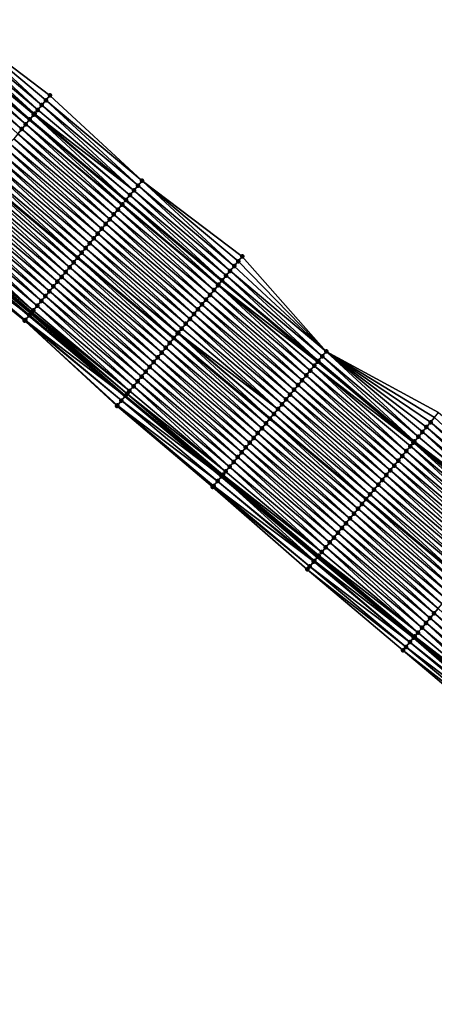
# Model space of a CAD drawing. Header units: feet. Extents: x 2010743 to 2022806, y 818705 to 837694.
# Tile 47 of 256: x 2017167 to 2017233, y 818812 to 818969. Entities that reach past the tile are written whole.
import ezdxf

# ---------------------------------------------------------------- set-up
doc = ezdxf.new("R2010")
doc.units = ezdxf.units.FT
doc.header["$MEASUREMENT"] = 0
for name, color, linetype, lineweight in [('EP_Travel Lane', 172, 'Continuous', 53), ('Road Shots', 141, 'Continuous', 100), ('STRIPING', 60, 'Continuous', 53)]:
    doc.layers.add(name, color=color, linetype=linetype, lineweight=lineweight)
doc.layers.add('I-77-MM17-21_NB-Surface-Border', color=7, linetype='Continuous')
doc.layers.add('I-77-MM17-21_NB-Surface-TIN', color=7, linetype='Continuous')

msp = doc.modelspace()

# ---------------------------------------------------------------- linework, layer by layer
at = {"layer": 'EP_Travel Lane'}
for points in [[(2017152.78, 818965.66, 278.73), (2017168.11, 818952.82, 278.83), (2017183.44, 818939.98, 278.9), (2017198.78, 818927.14, 278.97), (2017214.11, 818914.3, 279.04), (2017229.44, 818901.45, 279.08), (2017244.77, 818888.61, 279.09), (2017260.11, 818875.77, 279.08), (2017275.43, 818862.95, 279.04), (2017290.78, 818850.13, 278.98), (2017306.13, 818837.31, 278.92), (2017321.48, 818824.49, 278.87), (2017336.83, 818811.67, 278.79), (2017352.18, 818798.85, 278.71), (2017367.53, 818786.03, 278.63), (2017382.88, 818773.21, 278.56), (2017398.23, 818760.39, 278.42), (2017413.58, 818747.57, 278.28), (2017428.95, 818734.69, 278.05), (2017440.28, 818725.15, 277.98)], [(2017152.7, 818934.42, 279.18), (2017168.03, 818921.58, 279.25), (2017183.36, 818908.73, 279.31), (2017198.7, 818895.89, 279.37), (2017214.03, 818883.05, 279.41), (2017229.36, 818870.21, 279.42), (2017244.69, 818857.37, 279.43), (2017260.05, 818844.51, 279.4), (2017275.39, 818831.68, 279.35), (2017290.73, 818818.85, 279.29), (2017306.07, 818806.02, 279.25), (2017321.41, 818793.19, 279.18), (2017336.75, 818780.35, 279.09), (2017352.09, 818767.52, 279.02), (2017367.43, 818754.69, 278.93), (2017382.77, 818741.86, 278.83), (2017398.11, 818729.02, 278.69), (2017413.39, 818716.21, 278.52), (2017424.71, 818706.67, 278.41)]]:
    msp.add_polyline3d(points, dxfattribs=at)
at = {"layer": 'I-77-MM17-21_NB-Surface-Border', "color": 3, "linetype": 'Continuous', "lineweight": -3}
for points in [[(2017155.37, 818968.76, 278.62), (2017171.35, 818956.68, 278.66), (2017186.04, 818943.08, 278.72), (2017202.01, 818931, 278.7), (2017215.42, 818915.86, 278.95), (2017233.32, 818906.09, 278.7), (2017248.65, 818893.24, 278.71), (2017263.99, 818880.4, 278.68), (2017279.3, 818867.6, 278.7), (2017294.66, 818854.79, 278.63), (2017309.38, 818841.21, 278.68), (2017324.74, 818828.4, 278.65), (2017339.46, 818814.82, 278.63), (2017354.82, 818802.01, 278.56), (2017370.82, 818789.97, 278.44)], [(2017365.85, 818752.79, 278.86), (2017350.91, 818766.1, 278.99), (2017335.76, 818779.17, 279.06), (2017320.49, 818792.08, 279.16), (2017304.81, 818804.5, 279.2), (2017289.19, 818817, 279.22), (2017273.61, 818829.55, 279.27), (2017258.26, 818842.36, 279.31), (2017242.93, 818855.26, 279.36), (2017227.65, 818868.17, 279.35), (2017212.38, 818881.09, 279.33), (2017197.3, 818894.23, 279.32), (2017182.04, 818907.15, 279.26), (2017167.34, 818920.75, 279.23), (2017151.76, 818933.3, 279.16)]]:
    msp.add_polyline3d(points, dxfattribs=at)
at = {"layer": 'I-77-MM17-21_NB-Surface-TIN', "color": 128, "linetype": 'Continuous', "lineweight": -3}
for points in [[(2017170.06, 818955.15, 278.75), (2017155.37, 818968.76, 278.62), (2017154.73, 818967.99, 278.66)], [(2017170.06, 818955.15, 278.75), (2017170.71, 818955.92, 278.7), (2017155.37, 818968.76, 278.62)], [(2017170.71, 818955.92, 278.7), (2017171.35, 818956.68, 278.66), (2017155.37, 818968.76, 278.62)], [(2017168.9, 818953.76, 278.81), (2017154.09, 818967.23, 278.7), (2017153.45, 818966.46, 278.71)], [(2017169.42, 818954.38, 278.79), (2017154.73, 818967.99, 278.66), (2017154.09, 818967.23, 278.7)], [(2017168.9, 818953.76, 278.81), (2017169.42, 818954.38, 278.79), (2017154.09, 818967.23, 278.7)], [(2017169.42, 818954.38, 278.79), (2017170.06, 818955.15, 278.75), (2017154.73, 818967.99, 278.66)], [(2017167.49, 818952.08, 278.84), (2017152.78, 818965.66, 278.73), (2017152.16, 818964.93, 278.76)], [(2017152.8, 818965.69, 278.73), (2017152.78, 818965.66, 278.73), (2017168.11, 818952.82, 278.83)], [(2017167.49, 818952.08, 278.84), (2017168.11, 818952.82, 278.83), (2017152.78, 818965.66, 278.73)], [(2017168.14, 818952.85, 278.83), (2017153.45, 818966.46, 278.71), (2017152.8, 818965.69, 278.73)], [(2017168.14, 818952.85, 278.83), (2017152.8, 818965.69, 278.73), (2017168.11, 818952.82, 278.83)], [(2017168.14, 818952.85, 278.83), (2017168.78, 818953.62, 278.81), (2017153.45, 818966.46, 278.71)], [(2017168.78, 818953.62, 278.81), (2017168.9, 818953.76, 278.81), (2017153.45, 818966.46, 278.71)], [(2017166.85, 818951.32, 278.86), (2017152.16, 818964.93, 278.76), (2017151.52, 818964.16, 278.78)], [(2017166.21, 818950.55, 278.87), (2017166.85, 818951.32, 278.86), (2017151.52, 818964.16, 278.78)], [(2017166.85, 818951.32, 278.86), (2017167.49, 818952.08, 278.84), (2017152.16, 818964.93, 278.76)], [(2017186.04, 818943.08, 278.72), (2017171.35, 818956.68, 278.66), (2017170.71, 818955.92, 278.7)], [(2017184.75, 818941.54, 278.82), (2017170.06, 818955.15, 278.75), (2017169.42, 818954.38, 278.79)], [(2017185.4, 818942.31, 278.78), (2017170.71, 818955.92, 278.7), (2017170.06, 818955.15, 278.75)], [(2017184.75, 818941.54, 278.82), (2017185.4, 818942.31, 278.78), (2017170.06, 818955.15, 278.75)], [(2017185.4, 818942.31, 278.78), (2017186.04, 818943.08, 278.72), (2017170.71, 818955.92, 278.7)], [(2017183.47, 818940.01, 278.9), (2017168.78, 818953.62, 278.81), (2017168.14, 818952.85, 278.83)], [(2017184.11, 818940.78, 278.86), (2017168.9, 818953.76, 278.81), (2017168.78, 818953.62, 278.81)], [(2017183.47, 818940.01, 278.9), (2017184.11, 818940.78, 278.86), (2017168.78, 818953.62, 278.81)], [(2017184.75, 818941.54, 278.82), (2017169.42, 818954.38, 278.79), (2017168.9, 818953.76, 278.81)], [(2017184.11, 818940.78, 278.86), (2017184.75, 818941.54, 278.82), (2017168.9, 818953.76, 278.81)], [(2017181.54, 818937.71, 278.95), (2017166.85, 818951.32, 278.86), (2017166.21, 818950.55, 278.87)], [(2017182.19, 818938.48, 278.93), (2017167.49, 818952.08, 278.84), (2017166.85, 818951.32, 278.86)], [(2017181.54, 818937.71, 278.95), (2017182.19, 818938.48, 278.93), (2017166.85, 818951.32, 278.86)], [(2017182.88, 818939.31, 278.92), (2017168.11, 818952.82, 278.83), (2017167.49, 818952.08, 278.84)], [(2017182.19, 818938.48, 278.93), (2017182.83, 818939.24, 278.92), (2017167.49, 818952.08, 278.84)], [(2017182.83, 818939.24, 278.92), (2017182.88, 818939.31, 278.92), (2017167.49, 818952.08, 278.84)], [(2017168.14, 818952.85, 278.83), (2017168.11, 818952.82, 278.83), (2017183.44, 818939.98, 278.9)], [(2017182.88, 818939.31, 278.92), (2017183.44, 818939.98, 278.9), (2017168.11, 818952.82, 278.83)], [(2017183.47, 818940.01, 278.9), (2017168.14, 818952.85, 278.83), (2017183.44, 818939.98, 278.9)], [(2017180.26, 818936.18, 278.98), (2017165.57, 818949.78, 278.89), (2017164.93, 818949.02, 278.9)], [(2017180.9, 818936.94, 278.96), (2017166.21, 818950.55, 278.87), (2017165.57, 818949.78, 278.89)], [(2017180.26, 818936.18, 278.98), (2017180.9, 818936.94, 278.96), (2017165.57, 818949.78, 278.89)], [(2017180.9, 818936.94, 278.96), (2017181.54, 818937.71, 278.95), (2017166.21, 818950.55, 278.87)], [(2017178.97, 818934.64, 279.01), (2017164.28, 818948.25, 278.92), (2017163.64, 818947.48, 278.93)], [(2017179.62, 818935.41, 278.99), (2017164.93, 818949.02, 278.9), (2017164.28, 818948.25, 278.92)], [(2017178.97, 818934.64, 279.01), (2017179.62, 818935.41, 278.99), (2017164.28, 818948.25, 278.92)], [(2017179.62, 818935.41, 278.99), (2017180.26, 818936.18, 278.98), (2017164.93, 818949.02, 278.9)], [(2017177.69, 818933.11, 279.03), (2017163, 818946.72, 278.94), (2017162.36, 818945.95, 278.96)], [(2017178.33, 818933.88, 279.02), (2017163.64, 818947.48, 278.93), (2017163, 818946.72, 278.94)], [(2017177.69, 818933.11, 279.03), (2017178.33, 818933.88, 279.02), (2017163, 818946.72, 278.94)], [(2017178.33, 818933.88, 279.02), (2017178.97, 818934.64, 279.01), (2017163.64, 818947.48, 278.93)], [(2017176.41, 818931.58, 279.06), (2017161.72, 818945.18, 278.97), (2017161.07, 818944.42, 278.98)], [(2017177.05, 818932.34, 279.05), (2017162.36, 818945.95, 278.96), (2017161.72, 818945.18, 278.97)], [(2017176.41, 818931.58, 279.06), (2017177.05, 818932.34, 279.05), (2017161.72, 818945.18, 278.97)], [(2017177.05, 818932.34, 279.05), (2017177.69, 818933.11, 279.03), (2017162.36, 818945.95, 278.96)], [(2017175.12, 818930.04, 279.09), (2017160.43, 818943.65, 278.99), (2017159.79, 818942.88, 279.02)], [(2017161.07, 818944.42, 278.98), (2017160.43, 818943.65, 278.99), (2017175.76, 818930.81, 279.07)], [(2017175.12, 818930.04, 279.09), (2017175.76, 818930.81, 279.07), (2017160.43, 818943.65, 278.99)], [(2017176.41, 818931.58, 279.06), (2017161.07, 818944.42, 278.98), (2017175.76, 818930.81, 279.07)], [(2017173.84, 818928.51, 279.12), (2017159.15, 818942.12, 279.03), (2017158.51, 818941.35, 279.05)], [(2017174.48, 818929.28, 279.1), (2017159.79, 818942.88, 279.02), (2017159.15, 818942.12, 279.03)], [(2017173.84, 818928.51, 279.12), (2017174.48, 818929.28, 279.1), (2017159.15, 818942.12, 279.03)], [(2017174.48, 818929.28, 279.1), (2017175.12, 818930.04, 279.09), (2017159.79, 818942.88, 279.02)], [(2017200.09, 818928.7, 278.88), (2017185.4, 818942.31, 278.78), (2017184.75, 818941.54, 278.82)], [(2017200.73, 818929.47, 278.82), (2017186.04, 818943.08, 278.72), (2017185.4, 818942.31, 278.78)], [(2017200.09, 818928.7, 278.88), (2017200.73, 818929.47, 278.82), (2017185.4, 818942.31, 278.78)], [(2017200.73, 818929.47, 278.82), (2017201.37, 818930.23, 278.76), (2017186.04, 818943.08, 278.72)], [(2017201.37, 818930.23, 278.76), (2017202.01, 818931, 278.7), (2017186.04, 818943.08, 278.72)], [(2017172.55, 818926.98, 279.15), (2017157.86, 818940.59, 279.06), (2017157.22, 818939.82, 279.08)], [(2017173.2, 818927.74, 279.13), (2017158.51, 818941.35, 279.05), (2017157.86, 818940.59, 279.06)], [(2017172.55, 818926.98, 279.15), (2017173.2, 818927.74, 279.13), (2017157.86, 818940.59, 279.06)], [(2017173.2, 818927.74, 279.13), (2017173.84, 818928.51, 279.12), (2017158.51, 818941.35, 279.05)], [(2017198.8, 818927.17, 278.97), (2017184.11, 818940.78, 278.86), (2017183.47, 818940.01, 278.9)], [(2017199.44, 818927.94, 278.94), (2017184.75, 818941.54, 278.82), (2017184.11, 818940.78, 278.86)], [(2017198.8, 818927.17, 278.97), (2017199.44, 818927.94, 278.94), (2017184.11, 818940.78, 278.86)], [(2017199.44, 818927.94, 278.94), (2017200.09, 818928.7, 278.88), (2017184.75, 818941.54, 278.82)], [(2017171.27, 818925.44, 279.18), (2017156.58, 818939.05, 279.09), (2017155.94, 818938.29, 279.11)], [(2017171.91, 818926.21, 279.16), (2017157.22, 818939.82, 279.08), (2017156.58, 818939.05, 279.09)], [(2017171.27, 818925.44, 279.18), (2017171.91, 818926.21, 279.16), (2017156.58, 818939.05, 279.09)], [(2017171.91, 818926.21, 279.16), (2017172.55, 818926.98, 279.15), (2017157.22, 818939.82, 279.08)], [(2017197.52, 818925.64, 279), (2017182.83, 818939.24, 278.92), (2017182.19, 818938.48, 278.93)], [(2017198.16, 818926.4, 278.99), (2017182.88, 818939.31, 278.92), (2017182.83, 818939.24, 278.92)], [(2017197.52, 818925.64, 279), (2017198.16, 818926.4, 278.99), (2017182.83, 818939.24, 278.92)], [(2017198.23, 818926.49, 278.99), (2017183.44, 818939.98, 278.9), (2017182.88, 818939.31, 278.92)], [(2017198.16, 818926.4, 278.99), (2017198.23, 818926.49, 278.99), (2017182.88, 818939.31, 278.92)], [(2017183.47, 818940.01, 278.9), (2017183.44, 818939.98, 278.9), (2017198.78, 818927.14, 278.97)], [(2017198.23, 818926.49, 278.99), (2017198.78, 818927.14, 278.97), (2017183.44, 818939.98, 278.9)], [(2017198.8, 818927.17, 278.97), (2017183.47, 818940.01, 278.9), (2017198.78, 818927.14, 278.97)], [(2017169.99, 818923.91, 279.21), (2017155.29, 818937.52, 279.12), (2017154.65, 818936.75, 279.14)], [(2017170.63, 818924.68, 279.19), (2017155.94, 818938.29, 279.11), (2017155.29, 818937.52, 279.12)], [(2017169.99, 818923.91, 279.21), (2017170.63, 818924.68, 279.19), (2017155.29, 818937.52, 279.12)], [(2017170.63, 818924.68, 279.19), (2017171.27, 818925.44, 279.18), (2017155.94, 818938.29, 279.11)], [(2017196.23, 818924.1, 279.03), (2017181.54, 818937.71, 278.95), (2017180.9, 818936.94, 278.96)], [(2017196.88, 818924.87, 279.02), (2017182.19, 818938.48, 278.93), (2017181.54, 818937.71, 278.95)], [(2017196.23, 818924.1, 279.03), (2017196.88, 818924.87, 279.02), (2017181.54, 818937.71, 278.95)], [(2017196.88, 818924.87, 279.02), (2017197.52, 818925.64, 279), (2017182.19, 818938.48, 278.93)], [(2017168.7, 818922.38, 279.24), (2017154.01, 818935.99, 279.16), (2017153.37, 818935.22, 279.18)], [(2017169.34, 818923.14, 279.23), (2017154.65, 818936.75, 279.14), (2017154.01, 818935.99, 279.16)], [(2017168.7, 818922.38, 279.24), (2017169.34, 818923.14, 279.23), (2017154.01, 818935.99, 279.16)], [(2017169.34, 818923.14, 279.23), (2017169.99, 818923.91, 279.21), (2017154.65, 818936.75, 279.14)], [(2017194.95, 818922.57, 279.06), (2017180.26, 818936.18, 278.98), (2017179.62, 818935.41, 278.99)], [(2017195.59, 818923.34, 279.05), (2017180.9, 818936.94, 278.96), (2017180.26, 818936.18, 278.98)], [(2017194.95, 818922.57, 279.06), (2017195.59, 818923.34, 279.05), (2017180.26, 818936.18, 278.98)], [(2017195.59, 818923.34, 279.05), (2017196.23, 818924.1, 279.03), (2017180.9, 818936.94, 278.96)], [(2017152.08, 818933.69, 279.17), (2017168.03, 818921.58, 279.25), (2017152.7, 818934.42, 279.18)], [(2017168.06, 818921.61, 279.25), (2017152.73, 818934.45, 279.18), (2017152.7, 818934.42, 279.18)], [(2017168.06, 818921.61, 279.25), (2017152.7, 818934.42, 279.18), (2017168.03, 818921.58, 279.25)], [(2017168.06, 818921.61, 279.25), (2017152.91, 818934.67, 279.18), (2017152.73, 818934.45, 279.18)], [(2017168.29, 818921.88, 279.25), (2017153.02, 818934.81, 279.18), (2017152.91, 818934.67, 279.18)], [(2017168.06, 818921.61, 279.25), (2017168.29, 818921.88, 279.25), (2017152.91, 818934.67, 279.18)], [(2017168.48, 818922.11, 279.25), (2017153.37, 818935.22, 279.18), (2017153.02, 818934.81, 279.18)], [(2017168.29, 818921.88, 279.25), (2017168.48, 818922.11, 279.25), (2017153.02, 818934.81, 279.18)], [(2017168.48, 818922.11, 279.25), (2017168.7, 818922.38, 279.24), (2017153.37, 818935.22, 279.18)], [(2017193.67, 818921.04, 279.09), (2017178.97, 818934.64, 279.01), (2017178.33, 818933.88, 279.02)], [(2017194.31, 818921.8, 279.08), (2017179.62, 818935.41, 278.99), (2017178.97, 818934.64, 279.01)], [(2017193.67, 818921.04, 279.09), (2017194.31, 818921.8, 279.08), (2017178.97, 818934.64, 279.01)], [(2017194.31, 818921.8, 279.08), (2017194.95, 818922.57, 279.06), (2017179.62, 818935.41, 278.99)], [(2017167.34, 818920.75, 279.23), (2017152.08, 818933.69, 279.17), (2017151.76, 818933.3, 279.16)], [(2017167.42, 818920.84, 279.23), (2017168.03, 818921.58, 279.25), (2017152.08, 818933.69, 279.17)], [(2017167.34, 818920.75, 279.23), (2017167.42, 818920.84, 279.23), (2017152.08, 818933.69, 279.17)], [(2017192.38, 818919.5, 279.12), (2017177.69, 818933.11, 279.03), (2017177.05, 818932.34, 279.05)], [(2017193.02, 818920.27, 279.1), (2017178.33, 818933.88, 279.02), (2017177.69, 818933.11, 279.03)], [(2017192.38, 818919.5, 279.12), (2017193.02, 818920.27, 279.1), (2017177.69, 818933.11, 279.03)], [(2017193.02, 818920.27, 279.1), (2017193.67, 818921.04, 279.09), (2017178.33, 818933.88, 279.02)], [(2017176.41, 818931.58, 279.06), (2017175.76, 818930.81, 279.07), (2017191.1, 818917.97, 279.13)], [(2017191.82, 818918.83, 279.12), (2017177.05, 818932.34, 279.05), (2017176.41, 818931.58, 279.06)], [(2017191.74, 818918.74, 279.12), (2017176.41, 818931.58, 279.06), (2017191.1, 818917.97, 279.13)], [(2017191.74, 818918.74, 279.12), (2017191.82, 818918.83, 279.12), (2017176.41, 818931.58, 279.06)], [(2017191.82, 818918.83, 279.12), (2017192.38, 818919.5, 279.12), (2017177.05, 818932.34, 279.05)], [(2017215.42, 818915.86, 278.95), (2017202.01, 818931, 278.7), (2017201.37, 818930.23, 278.76)], [(2017189.81, 818916.44, 279.17), (2017175.12, 818930.04, 279.09), (2017174.48, 818929.28, 279.1)], [(2017190.46, 818917.2, 279.15), (2017175.76, 818930.81, 279.07), (2017175.12, 818930.04, 279.09)], [(2017189.81, 818916.44, 279.17), (2017190.46, 818917.2, 279.15), (2017175.12, 818930.04, 279.09)], [(2017190.46, 818917.2, 279.15), (2017191.1, 818917.97, 279.13), (2017175.76, 818930.81, 279.07)], [(2017215.42, 818915.86, 278.95), (2017200.73, 818929.47, 278.82), (2017200.09, 818928.7, 278.88)], [(2017215.42, 818915.86, 278.95), (2017201.37, 818930.23, 278.76), (2017200.73, 818929.47, 278.82)], [(2017188.53, 818914.9, 279.2), (2017173.84, 818928.51, 279.12), (2017173.2, 818927.74, 279.13)], [(2017189.17, 818915.67, 279.18), (2017174.48, 818929.28, 279.1), (2017173.84, 818928.51, 279.12)], [(2017188.53, 818914.9, 279.2), (2017189.17, 818915.67, 279.18), (2017173.84, 818928.51, 279.12)], [(2017189.17, 818915.67, 279.18), (2017189.81, 818916.44, 279.17), (2017174.48, 818929.28, 279.1)], [(2017214.14, 818914.33, 279.04), (2017199.44, 818927.94, 278.94), (2017198.8, 818927.17, 278.97)], [(2017214.78, 818915.09, 279), (2017200.09, 818928.7, 278.88), (2017199.44, 818927.94, 278.94)], [(2017214.14, 818914.33, 279.04), (2017214.78, 818915.09, 279), (2017199.44, 818927.94, 278.94)], [(2017214.78, 818915.09, 279), (2017215.42, 818915.86, 278.95), (2017200.09, 818928.7, 278.88)], [(2017186.6, 818912.6, 279.24), (2017171.91, 818926.21, 279.16), (2017171.27, 818925.44, 279.18)], [(2017187.24, 818913.37, 279.23), (2017172.55, 818926.98, 279.15), (2017171.91, 818926.21, 279.16)], [(2017186.6, 818912.6, 279.24), (2017187.24, 818913.37, 279.23), (2017171.91, 818926.21, 279.16)], [(2017187.89, 818914.14, 279.22), (2017173.2, 818927.74, 279.13), (2017172.55, 818926.98, 279.15)], [(2017187.24, 818913.37, 279.23), (2017187.89, 818914.14, 279.22), (2017172.55, 818926.98, 279.15)], [(2017187.89, 818914.14, 279.22), (2017188.53, 818914.9, 279.2), (2017173.2, 818927.74, 279.13)], [(2017212.85, 818912.79, 279.07), (2017198.16, 818926.4, 278.99), (2017197.52, 818925.64, 279)], [(2017213.49, 818913.56, 279.05), (2017198.23, 818926.49, 278.99), (2017198.16, 818926.4, 278.99)], [(2017212.85, 818912.79, 279.07), (2017213.49, 818913.56, 279.05), (2017198.16, 818926.4, 278.99)], [(2017214.02, 818914.19, 279.04), (2017198.78, 818927.14, 278.97), (2017198.23, 818926.49, 278.99)], [(2017213.49, 818913.56, 279.05), (2017214.02, 818914.19, 279.04), (2017198.23, 818926.49, 278.99)], [(2017198.8, 818927.17, 278.97), (2017198.78, 818927.14, 278.97), (2017214.11, 818914.3, 279.04)], [(2017214.02, 818914.19, 279.04), (2017214.11, 818914.3, 279.04), (2017198.78, 818927.14, 278.97)], [(2017214.14, 818914.33, 279.04), (2017198.8, 818927.17, 278.97), (2017214.11, 818914.3, 279.04)], [(2017185.32, 818911.07, 279.28), (2017170.63, 818924.68, 279.19), (2017169.99, 818923.91, 279.21)], [(2017185.96, 818911.84, 279.26), (2017171.27, 818925.44, 279.18), (2017170.63, 818924.68, 279.19)], [(2017185.32, 818911.07, 279.28), (2017185.96, 818911.84, 279.26), (2017170.63, 818924.68, 279.19)], [(2017185.96, 818911.84, 279.26), (2017186.6, 818912.6, 279.24), (2017171.27, 818925.44, 279.18)], [(2017211.57, 818911.26, 279.1), (2017196.88, 818924.87, 279.02), (2017196.23, 818924.1, 279.03)], [(2017212.21, 818912.03, 279.08), (2017197.52, 818925.64, 279), (2017196.88, 818924.87, 279.02)], [(2017211.57, 818911.26, 279.1), (2017212.21, 818912.03, 279.08), (2017196.88, 818924.87, 279.02)], [(2017212.21, 818912.03, 279.08), (2017212.85, 818912.79, 279.07), (2017197.52, 818925.64, 279)], [(2017184.03, 818909.54, 279.31), (2017169.34, 818923.14, 279.23), (2017168.7, 818922.38, 279.24)], [(2017184.68, 818910.3, 279.3), (2017169.99, 818923.91, 279.21), (2017169.34, 818923.14, 279.23)], [(2017184.03, 818909.54, 279.31), (2017184.68, 818910.3, 279.3), (2017169.34, 818923.14, 279.23)], [(2017184.68, 818910.3, 279.3), (2017185.32, 818911.07, 279.28), (2017169.99, 818923.91, 279.21)], [(2017210.28, 818909.73, 279.13), (2017195.59, 818923.34, 279.05), (2017194.95, 818922.57, 279.06)], [(2017210.92, 818910.49, 279.12), (2017196.23, 818924.1, 279.03), (2017195.59, 818923.34, 279.05)], [(2017210.28, 818909.73, 279.13), (2017210.92, 818910.49, 279.12), (2017195.59, 818923.34, 279.05)], [(2017210.92, 818910.49, 279.12), (2017211.57, 818911.26, 279.1), (2017196.23, 818924.1, 279.03)], [(2017167.42, 818920.84, 279.23), (2017183.36, 818908.73, 279.31), (2017168.03, 818921.58, 279.25)], [(2017183.39, 818908.77, 279.31), (2017168.06, 818921.61, 279.25), (2017168.03, 818921.58, 279.25)], [(2017183.39, 818908.77, 279.31), (2017168.03, 818921.58, 279.25), (2017183.36, 818908.73, 279.31)], [(2017183.39, 818908.77, 279.31), (2017168.29, 818921.88, 279.25), (2017168.06, 818921.61, 279.25)], [(2017183.67, 818909.1, 279.31), (2017168.48, 818922.11, 279.25), (2017168.29, 818921.88, 279.25)], [(2017183.39, 818908.77, 279.31), (2017183.67, 818909.1, 279.31), (2017168.29, 818921.88, 279.25)], [(2017184.03, 818909.54, 279.31), (2017168.7, 818922.38, 279.24), (2017168.48, 818922.11, 279.25)], [(2017183.67, 818909.1, 279.31), (2017184.03, 818909.54, 279.31), (2017168.48, 818922.11, 279.25)], [(2017209, 818908.19, 279.15), (2017194.31, 818921.8, 279.08), (2017193.67, 818921.04, 279.09)], [(2017209.64, 818908.96, 279.14), (2017194.95, 818922.57, 279.06), (2017194.31, 818921.8, 279.08)], [(2017209, 818908.19, 279.15), (2017209.64, 818908.96, 279.14), (2017194.31, 818921.8, 279.08)], [(2017209.64, 818908.96, 279.14), (2017210.28, 818909.73, 279.13), (2017194.95, 818922.57, 279.06)], [(2017182.75, 818908, 279.29), (2017167.42, 818920.84, 279.23), (2017167.34, 818920.75, 279.23)], [(2017182.04, 818907.15, 279.26), (2017182.11, 818907.24, 279.26), (2017167.34, 818920.75, 279.23)], [(2017182.11, 818907.24, 279.26), (2017182.75, 818908, 279.29), (2017167.34, 818920.75, 279.23)], [(2017182.75, 818908, 279.29), (2017183.36, 818908.73, 279.31), (2017167.42, 818920.84, 279.23)], [(2017207.71, 818906.66, 279.18), (2017193.02, 818920.27, 279.1), (2017192.38, 818919.5, 279.12)], [(2017208.36, 818907.43, 279.17), (2017193.67, 818921.04, 279.09), (2017193.02, 818920.27, 279.1)], [(2017207.71, 818906.66, 279.18), (2017208.36, 818907.43, 279.17), (2017193.02, 818920.27, 279.1)], [(2017208.36, 818907.43, 279.17), (2017209, 818908.19, 279.15), (2017193.67, 818921.04, 279.09)], [(2017191.74, 818918.74, 279.12), (2017191.1, 818917.97, 279.13), (2017206.43, 818905.13, 279.2)], [(2017207.07, 818905.89, 279.19), (2017191.82, 818918.83, 279.12), (2017191.74, 818918.74, 279.12)], [(2017207.07, 818905.89, 279.19), (2017191.74, 818918.74, 279.12), (2017206.43, 818905.13, 279.2)], [(2017207.71, 818906.66, 279.18), (2017192.38, 818919.5, 279.12), (2017191.82, 818918.83, 279.12)], [(2017207.07, 818905.89, 279.19), (2017207.71, 818906.66, 279.18), (2017191.82, 818918.83, 279.12)], [(2017205.15, 818903.59, 279.24), (2017190.46, 818917.2, 279.15), (2017189.81, 818916.44, 279.17)], [(2017205.79, 818904.36, 279.22), (2017191.1, 818917.97, 279.13), (2017190.46, 818917.2, 279.15)], [(2017205.15, 818903.59, 279.24), (2017205.79, 818904.36, 279.22), (2017190.46, 818917.2, 279.15)], [(2017205.79, 818904.36, 279.22), (2017206.43, 818905.13, 279.2), (2017191.1, 818917.97, 279.13)], [(2017203.86, 818902.06, 279.27), (2017189.17, 818915.67, 279.18), (2017188.53, 818914.9, 279.2)], [(2017204.5, 818902.83, 279.25), (2017189.81, 818916.44, 279.17), (2017189.17, 818915.67, 279.18)], [(2017203.86, 818902.06, 279.27), (2017204.5, 818902.83, 279.25), (2017189.17, 818915.67, 279.18)], [(2017204.5, 818902.83, 279.25), (2017205.15, 818903.59, 279.24), (2017189.81, 818916.44, 279.17)], [(2017230.11, 818902.25, 279.05), (2017215.42, 818915.86, 278.95), (2017214.78, 818915.09, 279)], [(2017230.11, 818902.25, 279.05), (2017230.75, 818903.02, 278.99), (2017215.42, 818915.86, 278.95)], [(2017230.75, 818903.02, 278.99), (2017231.39, 818903.79, 278.91), (2017215.42, 818915.86, 278.95)], [(2017231.39, 818903.79, 278.91), (2017232.04, 818904.55, 278.84), (2017215.42, 818915.86, 278.95)], [(2017232.04, 818904.55, 278.84), (2017232.68, 818905.32, 278.77), (2017215.42, 818915.86, 278.95)], [(2017232.68, 818905.32, 278.77), (2017233.32, 818906.09, 278.7), (2017215.42, 818915.86, 278.95)], [(2017202.58, 818900.53, 279.3), (2017187.89, 818914.14, 279.22), (2017187.24, 818913.37, 279.23)], [(2017203.22, 818901.29, 279.28), (2017188.53, 818914.9, 279.2), (2017187.89, 818914.14, 279.22)], [(2017202.58, 818900.53, 279.3), (2017203.22, 818901.29, 279.28), (2017187.89, 818914.14, 279.22)], [(2017203.22, 818901.29, 279.28), (2017203.86, 818902.06, 279.27), (2017188.53, 818914.9, 279.2)], [(2017229.32, 818901.31, 279.09), (2017214.02, 818914.19, 279.04), (2017213.49, 818913.56, 279.05)], [(2017214.02, 818914.19, 279.04), (2017229.44, 818901.45, 279.08), (2017214.11, 818914.3, 279.04)], [(2017229.32, 818901.31, 279.09), (2017229.44, 818901.45, 279.08), (2017214.02, 818914.19, 279.04)], [(2017214.14, 818914.33, 279.04), (2017214.11, 818914.3, 279.04), (2017229.44, 818901.45, 279.08)], [(2017229.47, 818901.49, 279.08), (2017214.78, 818915.09, 279), (2017214.14, 818914.33, 279.04)], [(2017229.47, 818901.49, 279.08), (2017214.14, 818914.33, 279.04), (2017229.44, 818901.45, 279.08)], [(2017229.47, 818901.49, 279.08), (2017230.11, 818902.25, 279.05), (2017214.78, 818915.09, 279)], [(2017201.29, 818898.99, 279.32), (2017186.6, 818912.6, 279.24), (2017185.96, 818911.84, 279.26)], [(2017201.94, 818899.76, 279.31), (2017187.24, 818913.37, 279.23), (2017186.6, 818912.6, 279.24)], [(2017201.29, 818898.99, 279.32), (2017201.94, 818899.76, 279.31), (2017186.6, 818912.6, 279.24)], [(2017201.94, 818899.76, 279.31), (2017202.58, 818900.53, 279.3), (2017187.24, 818913.37, 279.23)], [(2017227.54, 818899.19, 279.13), (2017212.85, 818912.79, 279.07), (2017212.21, 818912.03, 279.08)], [(2017228.18, 818899.95, 279.11), (2017213.49, 818913.56, 279.05), (2017212.85, 818912.79, 279.07)], [(2017227.54, 818899.19, 279.13), (2017228.18, 818899.95, 279.11), (2017212.85, 818912.79, 279.07)], [(2017228.18, 818899.95, 279.11), (2017228.83, 818900.72, 279.1), (2017213.49, 818913.56, 279.05)], [(2017228.83, 818900.72, 279.1), (2017229.32, 818901.31, 279.09), (2017213.49, 818913.56, 279.05)], [(2017200.01, 818897.46, 279.35), (2017185.32, 818911.07, 279.28), (2017184.68, 818910.3, 279.3)], [(2017200.65, 818898.23, 279.33), (2017185.96, 818911.84, 279.26), (2017185.32, 818911.07, 279.28)], [(2017200.01, 818897.46, 279.35), (2017200.65, 818898.23, 279.33), (2017185.32, 818911.07, 279.28)], [(2017200.65, 818898.23, 279.33), (2017201.29, 818898.99, 279.32), (2017185.96, 818911.84, 279.26)], [(2017225.62, 818896.89, 279.17), (2017210.92, 818910.49, 279.12), (2017210.28, 818909.73, 279.13)], [(2017226.26, 818897.65, 279.16), (2017211.57, 818911.26, 279.1), (2017210.92, 818910.49, 279.12)], [(2017225.62, 818896.89, 279.17), (2017226.26, 818897.65, 279.16), (2017210.92, 818910.49, 279.12)], [(2017226.9, 818898.42, 279.14), (2017212.21, 818912.03, 279.08), (2017211.57, 818911.26, 279.1)], [(2017226.26, 818897.65, 279.16), (2017226.9, 818898.42, 279.14), (2017211.57, 818911.26, 279.1)], [(2017226.9, 818898.42, 279.14), (2017227.54, 818899.19, 279.13), (2017212.21, 818912.03, 279.08)], [(2017198.82, 818896.04, 279.37), (2017183.67, 818909.1, 279.31), (2017183.39, 818908.77, 279.31)], [(2017199.37, 818896.7, 279.37), (2017184.03, 818909.54, 279.31), (2017183.67, 818909.1, 279.31)], [(2017198.82, 818896.04, 279.37), (2017198.94, 818896.19, 279.38), (2017183.67, 818909.1, 279.31)], [(2017198.94, 818896.19, 279.38), (2017199.37, 818896.7, 279.37), (2017183.67, 818909.1, 279.31)], [(2017199.37, 818896.7, 279.37), (2017184.68, 818910.3, 279.3), (2017184.03, 818909.54, 279.31)], [(2017199.37, 818896.7, 279.37), (2017200.01, 818897.46, 279.35), (2017184.68, 818910.3, 279.3)], [(2017224.33, 818895.35, 279.2), (2017209.64, 818908.96, 279.14), (2017209, 818908.19, 279.15)], [(2017224.97, 818896.12, 279.18), (2017210.28, 818909.73, 279.13), (2017209.64, 818908.96, 279.14)], [(2017224.33, 818895.35, 279.2), (2017224.97, 818896.12, 279.18), (2017209.64, 818908.96, 279.14)], [(2017224.97, 818896.12, 279.18), (2017225.62, 818896.89, 279.17), (2017210.28, 818909.73, 279.13)], [(2017198.08, 818895.16, 279.36), (2017182.75, 818908, 279.29), (2017182.11, 818907.24, 279.26)], [(2017182.75, 818908, 279.29), (2017198.7, 818895.89, 279.37), (2017183.36, 818908.73, 279.31)], [(2017198.08, 818895.16, 279.36), (2017198.7, 818895.89, 279.37), (2017182.75, 818908, 279.29)], [(2017198.73, 818895.93, 279.37), (2017183.39, 818908.77, 279.31), (2017183.36, 818908.73, 279.31)], [(2017198.73, 818895.93, 279.37), (2017183.36, 818908.73, 279.31), (2017198.7, 818895.89, 279.37)], [(2017198.73, 818895.93, 279.37), (2017198.82, 818896.04, 279.37), (2017183.39, 818908.77, 279.31)], [(2017223.05, 818893.82, 279.22), (2017208.36, 818907.43, 279.17), (2017207.71, 818906.66, 279.18)], [(2017223.69, 818894.59, 279.21), (2017209, 818908.19, 279.15), (2017208.36, 818907.43, 279.17)], [(2017223.05, 818893.82, 279.22), (2017223.69, 818894.59, 279.21), (2017208.36, 818907.43, 279.17)], [(2017223.69, 818894.59, 279.21), (2017224.33, 818895.35, 279.2), (2017209, 818908.19, 279.15)], [(2017197.44, 818894.39, 279.32), (2017182.11, 818907.24, 279.26), (2017182.04, 818907.15, 279.26)], [(2017197.3, 818894.23, 279.32), (2017197.44, 818894.39, 279.32), (2017182.04, 818907.15, 279.26)], [(2017197.44, 818894.39, 279.32), (2017198.08, 818895.16, 279.36), (2017182.11, 818907.24, 279.26)], [(2017207.07, 818905.89, 279.19), (2017206.43, 818905.13, 279.2), (2017221.76, 818892.29, 279.24)], [(2017222.41, 818893.05, 279.23), (2017207.71, 818906.66, 279.18), (2017207.07, 818905.89, 279.19)], [(2017222.41, 818893.05, 279.23), (2017207.07, 818905.89, 279.19), (2017221.76, 818892.29, 279.24)], [(2017222.41, 818893.05, 279.23), (2017223.05, 818893.82, 279.22), (2017207.71, 818906.66, 279.18)], [(2017220.48, 818890.75, 279.27), (2017205.79, 818904.36, 279.22), (2017205.15, 818903.59, 279.24)], [(2017221.12, 818891.52, 279.26), (2017206.43, 818905.13, 279.2), (2017205.79, 818904.36, 279.22)], [(2017220.48, 818890.75, 279.27), (2017221.12, 818891.52, 279.26), (2017205.79, 818904.36, 279.22)], [(2017221.12, 818891.52, 279.26), (2017221.76, 818892.29, 279.24), (2017206.43, 818905.13, 279.2)], [(2017246.73, 818890.94, 278.92), (2017232.04, 818904.55, 278.84), (2017231.39, 818903.79, 278.91)], [(2017247.37, 818891.71, 278.85), (2017232.68, 818905.32, 278.77), (2017232.04, 818904.55, 278.84)], [(2017246.73, 818890.94, 278.92), (2017247.37, 818891.71, 278.85), (2017232.04, 818904.55, 278.84)], [(2017219.19, 818889.22, 279.3), (2017204.5, 818902.83, 279.25), (2017203.86, 818902.06, 279.27)], [(2017219.84, 818889.99, 279.29), (2017205.15, 818903.59, 279.24), (2017204.5, 818902.83, 279.25)], [(2017219.19, 818889.22, 279.3), (2017219.84, 818889.99, 279.29), (2017204.5, 818902.83, 279.25)], [(2017219.84, 818889.99, 279.29), (2017220.48, 818890.75, 279.27), (2017205.15, 818903.59, 279.24)], [(2017245.44, 818889.41, 279.07), (2017230.75, 818903.02, 278.99), (2017230.11, 818902.25, 279.05)], [(2017246.09, 818890.18, 279), (2017231.39, 818903.79, 278.91), (2017230.75, 818903.02, 278.99)], [(2017245.44, 818889.41, 279.07), (2017246.09, 818890.18, 279), (2017230.75, 818903.02, 278.99)], [(2017246.09, 818890.18, 279), (2017246.73, 818890.94, 278.92), (2017231.39, 818903.79, 278.91)], [(2017217.91, 818887.69, 279.33), (2017203.22, 818901.29, 279.28), (2017202.58, 818900.53, 279.3)], [(2017218.55, 818888.45, 279.32), (2017203.86, 818902.06, 279.27), (2017203.22, 818901.29, 279.28)], [(2017217.91, 818887.69, 279.33), (2017218.55, 818888.45, 279.32), (2017203.22, 818901.29, 279.28)], [(2017218.55, 818888.45, 279.32), (2017219.19, 818889.22, 279.3), (2017203.86, 818902.06, 279.27)], [(2017244.16, 818887.88, 279.11), (2017229.32, 818901.31, 279.09), (2017228.83, 818900.72, 279.1)], [(2017229.32, 818901.31, 279.09), (2017244.77, 818888.61, 279.09), (2017229.44, 818901.45, 279.08)], [(2017244.16, 818887.88, 279.11), (2017244.77, 818888.61, 279.09), (2017229.32, 818901.31, 279.09)], [(2017229.47, 818901.49, 279.08), (2017229.44, 818901.45, 279.08), (2017244.77, 818888.61, 279.09)], [(2017245.39, 818889.34, 279.07), (2017230.11, 818902.25, 279.05), (2017229.47, 818901.49, 279.08)], [(2017244.8, 818888.64, 279.09), (2017229.47, 818901.49, 279.08), (2017244.77, 818888.61, 279.09)], [(2017244.8, 818888.64, 279.09), (2017245.39, 818889.34, 279.07), (2017229.47, 818901.49, 279.08)], [(2017245.39, 818889.34, 279.07), (2017245.44, 818889.41, 279.07), (2017230.11, 818902.25, 279.05)], [(2017216.63, 818886.15, 279.36), (2017201.94, 818899.76, 279.31), (2017201.29, 818898.99, 279.32)], [(2017217.27, 818886.92, 279.34), (2017202.58, 818900.53, 279.3), (2017201.94, 818899.76, 279.31)], [(2017216.63, 818886.15, 279.36), (2017217.27, 818886.92, 279.34), (2017201.94, 818899.76, 279.31)], [(2017217.27, 818886.92, 279.34), (2017217.91, 818887.69, 279.33), (2017202.58, 818900.53, 279.3)], [(2017242.88, 818886.34, 279.14), (2017228.18, 818899.95, 279.11), (2017227.54, 818899.19, 279.13)], [(2017243.52, 818887.11, 279.12), (2017228.83, 818900.72, 279.1), (2017228.18, 818899.95, 279.11)], [(2017242.88, 818886.34, 279.14), (2017243.52, 818887.11, 279.12), (2017228.18, 818899.95, 279.11)], [(2017243.52, 818887.11, 279.12), (2017244.16, 818887.88, 279.11), (2017228.83, 818900.72, 279.1)], [(2017215.34, 818884.62, 279.39), (2017200.65, 818898.23, 279.33), (2017200.01, 818897.46, 279.35)], [(2017215.98, 818885.39, 279.37), (2017201.29, 818898.99, 279.32), (2017200.65, 818898.23, 279.33)], [(2017215.34, 818884.62, 279.39), (2017215.98, 818885.39, 279.37), (2017200.65, 818898.23, 279.33)], [(2017215.98, 818885.39, 279.37), (2017216.63, 818886.15, 279.36), (2017201.29, 818898.99, 279.32)], [(2017241.59, 818884.81, 279.16), (2017226.9, 818898.42, 279.14), (2017226.26, 818897.65, 279.16)], [(2017242.23, 818885.58, 279.15), (2017227.54, 818899.19, 279.13), (2017226.9, 818898.42, 279.14)], [(2017241.59, 818884.81, 279.16), (2017242.23, 818885.58, 279.15), (2017226.9, 818898.42, 279.14)], [(2017242.23, 818885.58, 279.15), (2017242.88, 818886.34, 279.14), (2017227.54, 818899.19, 279.13)], [(2017214.7, 818883.85, 279.4), (2017199.37, 818896.7, 279.37), (2017198.94, 818896.19, 279.38)], [(2017214.7, 818883.85, 279.4), (2017200.01, 818897.46, 279.35), (2017199.37, 818896.7, 279.37)], [(2017214.7, 818883.85, 279.4), (2017215.34, 818884.62, 279.39), (2017200.01, 818897.46, 279.35)], [(2017240.31, 818883.28, 279.19), (2017225.62, 818896.89, 279.17), (2017224.97, 818896.12, 279.18)], [(2017240.95, 818884.05, 279.18), (2017226.26, 818897.65, 279.16), (2017225.62, 818896.89, 279.17)], [(2017240.31, 818883.28, 279.19), (2017240.95, 818884.05, 279.18), (2017225.62, 818896.89, 279.17)], [(2017240.95, 818884.05, 279.18), (2017241.59, 818884.81, 279.16), (2017226.26, 818897.65, 279.16)], [(2017213.42, 818882.32, 279.39), (2017198.08, 818895.16, 279.36), (2017197.44, 818894.39, 279.32)], [(2017213.52, 818882.44, 279.4), (2017198.7, 818895.89, 279.37), (2017198.08, 818895.16, 279.36)], [(2017213.42, 818882.32, 279.39), (2017213.52, 818882.44, 279.4), (2017198.08, 818895.16, 279.36)], [(2017214.06, 818883.09, 279.41), (2017198.73, 818895.93, 279.37), (2017198.7, 818895.89, 279.37)], [(2017214.06, 818883.09, 279.41), (2017198.7, 818895.89, 279.37), (2017214.03, 818883.05, 279.41)], [(2017213.52, 818882.44, 279.4), (2017214.03, 818883.05, 279.41), (2017198.7, 818895.89, 279.37)], [(2017214.06, 818883.09, 279.41), (2017198.82, 818896.04, 279.37), (2017198.73, 818895.93, 279.37)], [(2017214.22, 818883.28, 279.41), (2017198.94, 818896.19, 279.38), (2017198.82, 818896.04, 279.37)], [(2017214.06, 818883.09, 279.41), (2017214.22, 818883.28, 279.41), (2017198.82, 818896.04, 279.37)], [(2017214.22, 818883.28, 279.41), (2017214.7, 818883.85, 279.4), (2017198.94, 818896.19, 279.38)], [(2017239.02, 818881.75, 279.21), (2017224.33, 818895.35, 279.2), (2017223.69, 818894.59, 279.21)], [(2017239.66, 818882.51, 279.2), (2017224.97, 818896.12, 279.18), (2017224.33, 818895.35, 279.2)], [(2017239.02, 818881.75, 279.21), (2017239.66, 818882.51, 279.2), (2017224.33, 818895.35, 279.2)], [(2017239.66, 818882.51, 279.2), (2017240.31, 818883.28, 279.19), (2017224.97, 818896.12, 279.18)], [(2017212.77, 818881.55, 279.35), (2017197.44, 818894.39, 279.32), (2017197.3, 818894.23, 279.32)], [(2017212.38, 818881.09, 279.33), (2017212.77, 818881.55, 279.35), (2017197.3, 818894.23, 279.32)], [(2017212.77, 818881.55, 279.35), (2017213.42, 818882.32, 279.39), (2017197.44, 818894.39, 279.32)], [(2017237.74, 818880.21, 279.24), (2017223.05, 818893.82, 279.22), (2017222.41, 818893.05, 279.23)], [(2017238.38, 818880.98, 279.23), (2017223.69, 818894.59, 279.21), (2017223.05, 818893.82, 279.22)], [(2017237.74, 818880.21, 279.24), (2017238.38, 818880.98, 279.23), (2017223.05, 818893.82, 279.22)], [(2017238.38, 818880.98, 279.23), (2017239.02, 818881.75, 279.21), (2017223.69, 818894.59, 279.21)], [(2017236.45, 818878.68, 279.27), (2017221.76, 818892.29, 279.24), (2017221.12, 818891.52, 279.26)], [(2017222.41, 818893.05, 279.23), (2017221.76, 818892.29, 279.24), (2017237.1, 818879.45, 279.25)], [(2017236.45, 818878.68, 279.27), (2017237.1, 818879.45, 279.25), (2017221.76, 818892.29, 279.24)], [(2017237.74, 818880.21, 279.24), (2017222.41, 818893.05, 279.23), (2017237.1, 818879.45, 279.25)], [(2017235.17, 818877.15, 279.3), (2017220.48, 818890.75, 279.27), (2017219.84, 818889.99, 279.29)], [(2017235.81, 818877.91, 279.28), (2017221.12, 818891.52, 279.26), (2017220.48, 818890.75, 279.27)], [(2017235.17, 818877.15, 279.3), (2017235.81, 818877.91, 279.28), (2017220.48, 818890.75, 279.27)], [(2017235.81, 818877.91, 279.28), (2017236.45, 818878.68, 279.27), (2017221.12, 818891.52, 279.26)], [(2017233.89, 818875.61, 279.33), (2017219.19, 818889.22, 279.3), (2017218.55, 818888.45, 279.32)], [(2017234.53, 818876.38, 279.31), (2017219.84, 818889.99, 279.29), (2017219.19, 818889.22, 279.3)], [(2017233.89, 818875.61, 279.33), (2017234.53, 818876.38, 279.31), (2017219.19, 818889.22, 279.3)], [(2017234.53, 818876.38, 279.31), (2017235.17, 818877.15, 279.3), (2017219.84, 818889.99, 279.29)], [(2017231.96, 818873.31, 279.37), (2017217.27, 818886.92, 279.34), (2017216.63, 818886.15, 279.36)], [(2017232.6, 818874.08, 279.36), (2017217.91, 818887.69, 279.33), (2017217.27, 818886.92, 279.34)], [(2017231.96, 818873.31, 279.37), (2017232.6, 818874.08, 279.36), (2017217.27, 818886.92, 279.34)], [(2017233.24, 818874.85, 279.34), (2017218.55, 818888.45, 279.32), (2017217.91, 818887.69, 279.33)], [(2017232.6, 818874.08, 279.36), (2017233.24, 818874.85, 279.34), (2017217.91, 818887.69, 279.33)], [(2017233.24, 818874.85, 279.34), (2017233.89, 818875.61, 279.33), (2017218.55, 818888.45, 279.32)], [(2017230.68, 818871.78, 279.4), (2017215.98, 818885.39, 279.37), (2017215.34, 818884.62, 279.39)], [(2017231.32, 818872.55, 279.38), (2017216.63, 818886.15, 279.36), (2017215.98, 818885.39, 279.37)], [(2017230.68, 818871.78, 279.4), (2017231.32, 818872.55, 279.38), (2017215.98, 818885.39, 279.37)], [(2017231.32, 818872.55, 279.38), (2017231.96, 818873.31, 279.37), (2017216.63, 818886.15, 279.36)], [(2017230.03, 818871.01, 279.42), (2017214.7, 818883.85, 279.4), (2017214.22, 818883.28, 279.41)], [(2017230.03, 818871.01, 279.42), (2017215.34, 818884.62, 279.39), (2017214.7, 818883.85, 279.4)], [(2017230.03, 818871.01, 279.42), (2017230.68, 818871.78, 279.4), (2017215.34, 818884.62, 279.39)], [(2017228.75, 818869.48, 279.41), (2017213.42, 818882.32, 279.39), (2017212.77, 818881.55, 279.35)], [(2017228.75, 818869.48, 279.41), (2017213.52, 818882.44, 279.4), (2017213.42, 818882.32, 279.39)], [(2017229.34, 818870.18, 279.42), (2017214.03, 818883.05, 279.41), (2017213.52, 818882.44, 279.4)], [(2017228.75, 818869.48, 279.41), (2017229.34, 818870.18, 279.42), (2017213.52, 818882.44, 279.4)], [(2017229.39, 818870.25, 279.42), (2017214.06, 818883.09, 279.41), (2017214.03, 818883.05, 279.41)], [(2017229.39, 818870.25, 279.42), (2017214.03, 818883.05, 279.41), (2017229.36, 818870.21, 279.42)], [(2017229.34, 818870.18, 279.42), (2017229.36, 818870.21, 279.42), (2017214.03, 818883.05, 279.41)], [(2017229.52, 818870.4, 279.42), (2017214.22, 818883.28, 279.41), (2017214.06, 818883.09, 279.41)], [(2017229.39, 818870.25, 279.42), (2017229.52, 818870.4, 279.42), (2017214.06, 818883.09, 279.41)], [(2017229.52, 818870.4, 279.42), (2017230.03, 818871.01, 279.42), (2017214.22, 818883.28, 279.41)], [(2017228.11, 818868.71, 279.37), (2017212.77, 818881.55, 279.35), (2017212.38, 818881.09, 279.33)], [(2017227.65, 818868.17, 279.35), (2017228.11, 818868.71, 279.37), (2017212.38, 818881.09, 279.33)], [(2017228.11, 818868.71, 279.37), (2017228.75, 818869.48, 279.41), (2017212.77, 818881.55, 279.35)], [(2017247.93, 818861.24, 279.36), (2017233.24, 818874.85, 279.34), (2017232.6, 818874.08, 279.36)], [(2017246.65, 818859.7, 279.38), (2017231.96, 818873.31, 279.37), (2017231.32, 818872.55, 279.38)], [(2017247.29, 818860.47, 279.37), (2017232.6, 818874.08, 279.36), (2017231.96, 818873.31, 279.37)], [(2017246.65, 818859.7, 279.38), (2017247.29, 818860.47, 279.37), (2017231.96, 818873.31, 279.37)], [(2017247.29, 818860.47, 279.37), (2017247.93, 818861.24, 279.36), (2017232.6, 818874.08, 279.36)], [(2017245.37, 818858.17, 279.42), (2017230.68, 818871.78, 279.4), (2017230.03, 818871.01, 279.42)], [(2017246.01, 818858.94, 279.4), (2017231.32, 818872.55, 279.38), (2017230.68, 818871.78, 279.4)], [(2017245.37, 818858.17, 279.42), (2017246.01, 818858.94, 279.4), (2017230.68, 818871.78, 279.4)], [(2017246.01, 818858.94, 279.4), (2017246.65, 818859.7, 279.38), (2017231.32, 818872.55, 279.38)], [(2017244.42, 818857.04, 279.44), (2017229.34, 818870.18, 279.42), (2017228.75, 818869.48, 279.41)], [(2017229.34, 818870.18, 279.42), (2017244.69, 818857.37, 279.43), (2017229.36, 818870.21, 279.42)], [(2017244.42, 818857.04, 279.44), (2017244.69, 818857.37, 279.43), (2017229.34, 818870.18, 279.42)], [(2017244.72, 818857.4, 279.43), (2017229.39, 818870.25, 279.42), (2017229.36, 818870.21, 279.42)], [(2017244.72, 818857.4, 279.43), (2017229.36, 818870.21, 279.42), (2017244.69, 818857.37, 279.43)], [(2017244.72, 818857.4, 279.43), (2017229.52, 818870.4, 279.42), (2017229.39, 818870.25, 279.42)], [(2017245.37, 818858.17, 279.42), (2017230.03, 818871.01, 279.42), (2017229.52, 818870.4, 279.42)], [(2017244.72, 818857.4, 279.43), (2017245.37, 818858.17, 279.42), (2017229.52, 818870.4, 279.42)], [(2017243.44, 818855.87, 279.38), (2017228.11, 818868.71, 279.37), (2017227.65, 818868.17, 279.35)], [(2017242.93, 818855.26, 279.36), (2017243.44, 818855.87, 279.38), (2017227.65, 818868.17, 279.35)], [(2017244.08, 818856.64, 279.43), (2017228.75, 818869.48, 279.41), (2017228.11, 818868.71, 279.37)], [(2017243.44, 818855.87, 279.38), (2017244.08, 818856.64, 279.43), (2017228.11, 818868.71, 279.37)], [(2017244.08, 818856.64, 279.43), (2017244.16, 818856.73, 279.43), (2017228.75, 818869.48, 279.41)], [(2017244.16, 818856.73, 279.43), (2017244.42, 818857.04, 279.44), (2017228.75, 818869.48, 279.41)]]:
    msp.add_3dface(points, dxfattribs=at)
at = {"layer": 'Road Shots', "lineweight": 100}
for p in [(2017171.35, 818956.68, 278.66), (2017170.06, 818955.15, 278.75), (2017170.71, 818955.92, 278.7), (2017168.78, 818953.62, 278.81), (2017168.9, 818953.76, 278.81), (2017169.42, 818954.38, 278.79), (2017166.85, 818951.32, 278.86), (2017167.49, 818952.08, 278.84), (2017168.14, 818952.85, 278.83), (2017185.4, 818942.31, 278.78), (2017186.04, 818943.08, 278.72), (2017184.11, 818940.78, 278.86), (2017184.75, 818941.54, 278.82), (2017182.83, 818939.24, 278.92), (2017182.88, 818939.31, 278.92), (2017183.47, 818940.01, 278.9), (2017181.54, 818937.71, 278.95), (2017182.19, 818938.48, 278.93), (2017180.26, 818936.18, 278.98), (2017180.9, 818936.94, 278.96), (2017178.97, 818934.64, 279.01), (2017179.62, 818935.41, 278.99), (2017177.69, 818933.11, 279.03), (2017178.33, 818933.88, 279.02), (2017176.41, 818931.58, 279.06), (2017177.05, 818932.34, 279.05), (2017202.01, 818931, 278.7), (2017175.12, 818930.04, 279.09), (2017175.76, 818930.81, 279.07), (2017200.73, 818929.47, 278.82), (2017201.37, 818930.23, 278.76), (2017173.84, 818928.51, 279.12), (2017174.48, 818929.28, 279.1), (2017199.44, 818927.94, 278.94), (2017200.09, 818928.7, 278.88), (2017171.91, 818926.21, 279.16), (2017172.55, 818926.98, 279.15), (2017173.2, 818927.74, 279.13), (2017198.16, 818926.4, 278.99), (2017198.23, 818926.49, 278.99), (2017198.8, 818927.17, 278.97), (2017170.63, 818924.68, 279.19), (2017171.27, 818925.44, 279.18), (2017196.88, 818924.87, 279.02), (2017197.52, 818925.64, 279), (2017169.34, 818923.14, 279.23), (2017169.99, 818923.91, 279.21), (2017195.59, 818923.34, 279.05), (2017196.23, 818924.1, 279.03), (2017168.06, 818921.61, 279.25), (2017168.29, 818921.88, 279.25), (2017168.48, 818922.11, 279.25), (2017168.7, 818922.38, 279.24), (2017194.31, 818921.8, 279.08), (2017194.95, 818922.57, 279.06), (2017167.34, 818920.75, 279.23), (2017167.42, 818920.84, 279.23), (2017193.02, 818920.27, 279.1), (2017193.67, 818921.04, 279.09), (2017191.74, 818918.74, 279.12), (2017191.82, 818918.83, 279.12), (2017192.38, 818919.5, 279.12), (2017190.46, 818917.2, 279.15), (2017191.1, 818917.97, 279.13), (2017189.17, 818915.67, 279.18), (2017189.81, 818916.44, 279.17), (2017215.42, 818915.86, 278.95), (2017187.89, 818914.14, 279.22), (2017188.53, 818914.9, 279.2), (2017214.02, 818914.19, 279.04), (2017214.14, 818914.33, 279.04), (2017214.78, 818915.09, 279), (2017186.6, 818912.6, 279.24), (2017187.24, 818913.37, 279.23), (2017212.85, 818912.79, 279.07), (2017213.49, 818913.56, 279.05), (2017185.32, 818911.07, 279.28), (2017185.96, 818911.84, 279.26), (2017210.92, 818910.49, 279.12), (2017211.57, 818911.26, 279.1), (2017212.21, 818912.03, 279.08), (2017183.67, 818909.1, 279.31), (2017184.03, 818909.54, 279.31), (2017184.68, 818910.3, 279.3), (2017209.64, 818908.96, 279.14), (2017210.28, 818909.73, 279.13), (2017182.75, 818908, 279.29), (2017183.39, 818908.77, 279.31), (2017208.36, 818907.43, 279.17), (2017209, 818908.19, 279.15), (2017182.04, 818907.15, 279.26), (2017182.11, 818907.24, 279.26), (2017207.07, 818905.89, 279.19), (2017207.71, 818906.66, 279.18), (2017205.79, 818904.36, 279.22), (2017206.43, 818905.13, 279.2), (2017232.04, 818904.55, 278.84), (2017204.5, 818902.83, 279.25), (2017205.15, 818903.59, 279.24), (2017230.75, 818903.02, 278.99), (2017231.39, 818903.79, 278.91), (2017203.22, 818901.29, 279.28), (2017203.86, 818902.06, 279.27), (2017229.32, 818901.31, 279.09), (2017229.47, 818901.49, 279.08), (2017230.11, 818902.25, 279.05), (2017201.94, 818899.76, 279.31), (2017202.58, 818900.53, 279.3), (2017228.18, 818899.95, 279.11), (2017228.83, 818900.72, 279.1), (2017200.65, 818898.23, 279.33), (2017201.29, 818898.99, 279.32), (2017226.9, 818898.42, 279.14), (2017227.54, 818899.19, 279.13), (2017199.37, 818896.7, 279.37), (2017200.01, 818897.46, 279.35), (2017225.62, 818896.89, 279.17), (2017226.26, 818897.65, 279.16), (2017198.08, 818895.16, 279.36), (2017198.73, 818895.93, 279.37), (2017198.82, 818896.04, 279.37), (2017198.94, 818896.19, 279.38), (2017224.33, 818895.35, 279.2), (2017224.97, 818896.12, 279.18), (2017197.3, 818894.23, 279.32), (2017197.44, 818894.39, 279.32), (2017223.05, 818893.82, 279.22), (2017223.69, 818894.59, 279.21), (2017221.76, 818892.29, 279.24), (2017222.41, 818893.05, 279.23), (2017220.48, 818890.75, 279.27), (2017221.12, 818891.52, 279.26), (2017219.19, 818889.22, 279.3), (2017219.84, 818889.99, 279.29), (2017217.27, 818886.92, 279.34), (2017217.91, 818887.69, 279.33), (2017218.55, 818888.45, 279.32), (2017215.98, 818885.39, 279.37), (2017216.63, 818886.15, 279.36), (2017214.7, 818883.85, 279.4), (2017215.34, 818884.62, 279.39), (2017213.42, 818882.32, 279.39), (2017213.52, 818882.44, 279.4), (2017214.06, 818883.09, 279.41), (2017214.22, 818883.28, 279.41), (2017212.38, 818881.09, 279.33), (2017212.77, 818881.55, 279.35), (2017231.96, 818873.31, 279.37), (2017232.6, 818874.08, 279.36), (2017230.68, 818871.78, 279.4), (2017231.32, 818872.55, 279.38), (2017229.34, 818870.18, 279.42), (2017229.39, 818870.25, 279.42), (2017229.52, 818870.4, 279.42), (2017230.03, 818871.01, 279.42), (2017227.65, 818868.17, 279.35), (2017228.11, 818868.71, 279.37), (2017228.75, 818869.48, 279.41)]:
    msp.add_point(p, dxfattribs=at)
at = {"layer": 'STRIPING'}
msp.add_polyline3d([(2017160.43, 818943.65, 278.99), (2017175.76, 818930.81, 279.07), (2017191.1, 818917.97, 279.13), (2017206.43, 818905.13, 279.2), (2017221.76, 818892.29, 279.24), (2017237.1, 818879.45, 279.25), (2017252.43, 818866.6, 279.25), (2017267.77, 818853.77, 279.21), (2017283.13, 818840.97, 279.15), (2017298.49, 818828.16, 279.1), (2017313.85, 818815.35, 279.05), (2017329.21, 818802.54, 278.98), (2017344.57, 818789.73, 278.9), (2017359.93, 818776.92, 278.83), (2017375.29, 818764.11, 278.73), (2017390.65, 818751.3, 278.61), (2017406.01, 818738.49, 278.47), (2017421.34, 818725.65, 278.27), (2017432.66, 818716.11, 278.22)], dxfattribs=at)

doc.saveas('drawing.dxf')
